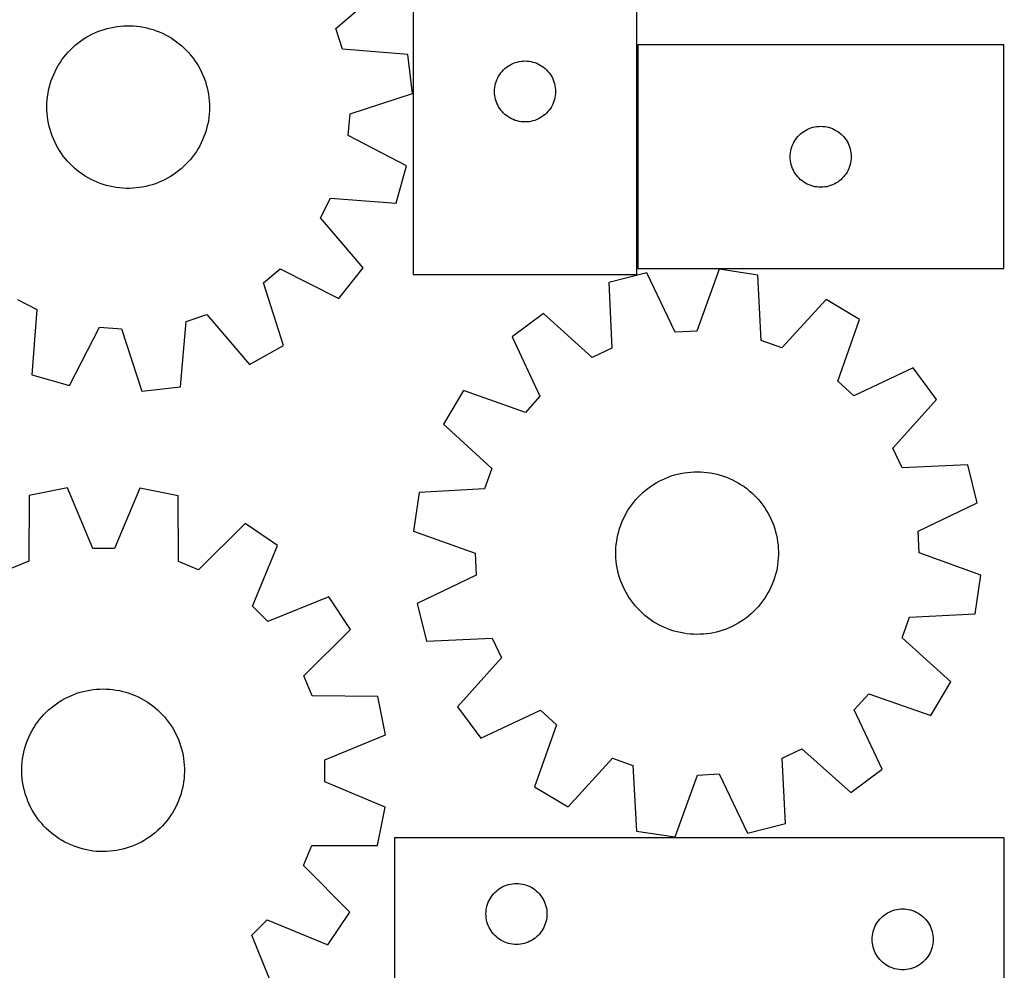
# Model space of a CAD drawing. Header units: millimetres. Extents: x 7 to 1243, y 7 to 1501.
# Tile 9 of 25: x 953 to 1243, y 362 to 642. Entities that reach past the tile are written whole.
import ezdxf

# ---------------------------------------------------------------- set-up
doc = ezdxf.new("R2010")
doc.units = ezdxf.units.MM
doc.layers.add('CUT', color=7, linetype='CONTINUOUS', true_color=0x000000)

msp = doc.modelspace()

# ---------------------------------------------------------------- linework, layer by layer
at = {"layer": 'CUT'}
for p, q in [((1068.991752, 675.210022), (1068.991752, 567.210022)), ((1134.991752, 567.210022), (1134.991752, 675.210022)), ((1046.129488, 639.80891), (1060.837191, 652.423421)), ((976.815857, 639.227178), (977.74495, 639.53618)), ((977.74495, 639.53618), (978.685873, 639.807028)), ((978.685873, 639.807028), (979.637061, 640.039271)), ((979.637061, 640.039271), (980.59693, 640.232524)), ((980.59693, 640.232524), (981.563883, 640.386464)), ((981.563883, 640.386464), (982.53631, 640.500836)), ((982.53631, 640.500836), (983.512592, 640.575448)), ((983.512592, 640.575448), (984.491106, 640.610177)), ((984.491106, 640.610177), (985.470222, 640.604965)), ((985.470222, 640.604965), (986.448311, 640.559821)), ((986.448311, 640.559821), (987.423744, 640.474819)), ((987.423744, 640.474819), (988.394898, 640.350102)), ((988.394898, 640.350102), (989.360157, 640.185876)), ((989.360157, 640.185876), (990.317914, 639.982416)), ((990.317914, 639.982416), (991.266576, 639.740059)), ((991.266576, 639.740059), (992.204562, 639.459209)), ((992.204562, 639.459209), (993.130313, 639.140334)), ((1048.108031, 633.691062), (1046.129488, 639.80891)), ((970.770238, 636.046835), (971.574641, 636.605075)), ((971.574641, 636.605075), (972.401143, 637.13004)), ((972.401143, 637.13004), (973.24837, 637.620857)), ((973.24837, 637.620857), (974.114912, 638.076708)), ((974.114912, 638.076708), (974.999327, 638.496835)), ((974.999327, 638.496835), (975.900141, 638.880538)), ((975.900141, 638.880538), (976.815857, 639.227178)), ((993.130313, 639.140334), (994.042286, 638.783964)), ((994.042286, 638.783964), (994.938965, 638.390693)), ((994.938965, 638.390693), (995.818856, 637.961174)), ((995.818856, 637.961174), (996.680496, 637.496124)), ((996.680496, 637.496124), (997.52245, 636.996315)), ((997.52245, 636.996315), (998.343317, 636.462581)), ((967.799813, 633.500503), (968.502826, 634.182022)), ((968.502826, 634.182022), (969.233052, 634.834299)), ((969.233052, 634.834299), (969.989276, 635.456248)), ((969.989276, 635.456248), (970.770238, 636.046835)), ((998.343317, 636.462581), (999.141731, 635.895808)), ((999.141731, 635.895808), (999.916362, 635.296941)), ((999.916362, 635.296941), (1000.665922, 634.666977)), ((1000.665922, 634.666977), (1001.389162, 634.006963)), ((1001.389162, 634.006963), (1002.08488, 633.317998)), ((1067.417086, 632.077743), (1048.108031, 633.691062)), ((1243.269303, 634.939517), (1135.269303, 634.939517)), ((1135.269303, 634.939517), (1135.269303, 568.939517)), ((1243.269303, 568.939517), (1243.269303, 634.939517)), ((965.282575, 630.505383), (965.865516, 631.292069)), ((965.865516, 631.292069), (966.48006, 632.054323)), ((966.48006, 632.054323), (967.125183, 632.790877)), ((967.125183, 632.790877), (967.799813, 633.500503)), ((1002.08488, 633.317998), (1002.751916, 632.60123)), ((1002.751916, 632.60123), (1003.389162, 631.85785)), ((1003.389162, 631.85785), (1003.995556, 631.089097)), ((1003.995556, 631.089097), (1004.570089, 630.296249)), ((1068.757325, 620.619592), (1067.417086, 632.077743)), ((963.28542, 627.14107), (963.732798, 628.012017)), ((963.732798, 628.012017), (964.215328, 628.863991)), ((964.215328, 628.863991), (964.732207, 629.695575)), ((964.732207, 629.695575), (965.282575, 630.505383)), ((1004.570089, 630.296249), (1005.111804, 629.480627)), ((1005.111804, 629.480627), (1005.619801, 628.643588)), ((1005.619801, 628.643588), (1006.093233, 627.786525)), ((1006.093233, 627.786525), (1006.531313, 626.910865)), ((1095.627791, 627.573983), (1096.05764, 627.976581)), ((1096.05764, 627.976581), (1096.512899, 628.350202)), ((1096.512899, 628.350202), (1096.99162, 628.693249)), ((1096.99162, 628.693249), (1097.491752, 629.004251)), ((1097.491752, 629.004251), (1098.011154, 629.281877)), ((1098.011154, 629.281877), (1098.547601, 629.524938)), ((1098.547601, 629.524938), (1099.098797, 629.732393)), ((1099.098797, 629.732393), (1099.662381, 629.903355)), ((1099.662381, 629.903355), (1100.235939, 630.03709)), ((1100.235939, 630.03709), (1100.817017, 630.133026)), ((1100.817017, 630.133026), (1101.403124, 630.190753)), ((1101.403124, 630.190753), (1101.991752, 630.210022)), ((1101.991752, 630.210022), (1102.580381, 630.190753)), ((1102.580381, 630.190753), (1103.166488, 630.133026)), ((1103.166488, 630.133026), (1103.747565, 630.03709)), ((1103.747565, 630.03709), (1104.321124, 629.903355)), ((1104.321124, 629.903355), (1104.884708, 629.732393)), ((1104.884708, 629.732393), (1105.435903, 629.524938)), ((1105.435903, 629.524938), (1105.972351, 629.281877)), ((1105.972351, 629.281877), (1106.491752, 629.004251)), ((1106.491752, 629.004251), (1106.991884, 628.693249)), ((1106.991884, 628.693249), (1107.470605, 628.350202)), ((1107.470605, 628.350202), (1107.925865, 627.976581)), ((1107.925865, 627.976581), (1108.355713, 627.573983)), ((962.161349, 624.429032), (962.499041, 625.348086)), ((962.499041, 625.348086), (962.87394, 626.2526)), ((962.87394, 626.2526), (963.28542, 627.14107)), ((1006.531313, 626.910865), (1006.933312, 626.018064)), ((1006.933312, 626.018064), (1007.29856, 625.10961)), ((1007.29856, 625.10961), (1007.626449, 624.187014)), ((1093.676837, 624.654173), (1093.919898, 625.19062)), ((1093.919898, 625.19062), (1094.197524, 625.710022)), ((1094.197524, 625.710022), (1094.508526, 626.210154)), ((1094.508526, 626.210154), (1094.851572, 626.688875)), ((1094.851572, 626.688875), (1095.225194, 627.144135)), ((1095.225194, 627.144135), (1095.627791, 627.573983)), ((1108.355713, 627.573983), (1108.758311, 627.144135)), ((1108.758311, 627.144135), (1109.131932, 626.688875)), ((1109.131932, 626.688875), (1109.474979, 626.210154)), ((1109.474979, 626.210154), (1109.785981, 625.710022)), ((1109.785981, 625.710022), (1110.063607, 625.19062)), ((1110.063607, 625.19062), (1110.306668, 624.654173)), ((961.376811, 621.600042), (961.599766, 622.55345)), ((961.599766, 622.55345), (961.861424, 623.49697)), ((961.861424, 623.49697), (962.161349, 624.429032)), ((1007.626449, 624.187014), (1007.916434, 623.251811)), ((1007.916434, 623.251811), (1008.168032, 622.305559)), ((1008.168032, 622.305559), (1008.380825, 621.349832)), ((1093.011022, 621.79865), (1093.068749, 622.384758)), ((1093.068749, 622.384758), (1093.164685, 622.965835)), ((1093.164685, 622.965835), (1093.29842, 623.539394)), ((1093.29842, 623.539394), (1093.469381, 624.102977)), ((1093.469381, 624.102977), (1093.676837, 624.654173)), ((1110.306668, 624.654173), (1110.514124, 624.102977)), ((1110.514124, 624.102977), (1110.685085, 623.539394)), ((1110.685085, 623.539394), (1110.81882, 622.965835)), ((1110.81882, 622.965835), (1110.914756, 622.384758)), ((1110.914756, 622.384758), (1110.972483, 621.79865)), ((960.943547, 618.696429), (961.048428, 619.669926)), ((961.048428, 619.669926), (961.19293, 620.638334)), ((961.19293, 620.638334), (961.376811, 621.600042)), ((1008.380825, 621.349832), (1008.554457, 620.38622)), ((1008.554457, 620.38622), (1008.688641, 619.416329)), ((1008.688641, 619.416329), (1008.783153, 618.441771)), ((1050.341815, 614.593698), (1068.757325, 620.619592)), ((1092.991752, 621.210022), (1093.011022, 621.79865)), ((1093.011022, 620.621394), (1092.991752, 621.210022)), ((1093.068749, 620.035287), (1093.011022, 620.621394)), ((1093.164685, 619.454209), (1093.068749, 620.035287)), ((1093.29842, 618.880651), (1093.164685, 619.454209)), ((1110.81882, 619.454209), (1110.685085, 618.880651)), ((1110.914756, 620.035287), (1110.81882, 619.454209)), ((1110.972483, 620.621394), (1110.914756, 620.035287)), ((1110.972483, 621.79865), (1110.991752, 621.210022)), ((1110.991752, 621.210022), (1110.972483, 620.621394)), ((960.853276, 616.740659), (960.87846, 617.719465)), ((960.868038, 615.761641), (960.853276, 616.740659)), ((960.87846, 617.719465), (960.943547, 618.696429)), ((1008.783153, 618.441771), (1008.837835, 617.464169)), ((1008.852596, 616.485151), (1008.827413, 615.506345)), ((1008.837835, 617.464169), (1008.852596, 616.485151)), ((1093.469381, 618.317067), (1093.29842, 618.880651)), ((1093.676837, 617.765871), (1093.469381, 618.317067)), ((1093.919898, 617.229424), (1093.676837, 617.765871)), ((1094.197524, 616.710022), (1093.919898, 617.229424)), ((1094.508526, 616.20989), (1094.197524, 616.710022)), ((1094.851572, 615.731169), (1094.508526, 616.20989)), ((1109.474979, 616.20989), (1109.131932, 615.731169)), ((1109.785981, 616.710022), (1109.474979, 616.20989)), ((1110.063607, 617.229424), (1109.785981, 616.710022)), ((1110.306668, 617.765871), (1110.063607, 617.229424)), ((1110.514124, 618.317067), (1110.306668, 617.765871)), ((1110.685085, 618.880651), (1110.514124, 618.317067)), ((960.92272, 614.784039), (960.868038, 615.761641)), ((961.017232, 613.809481), (960.92272, 614.784039)), ((961.151416, 612.83959), (961.017232, 613.809481)), ((1008.657445, 613.555885), (1008.512943, 612.587476)), ((1008.762326, 614.529381), (1008.657445, 613.555885)), ((1008.827413, 615.506345), (1008.762326, 614.529381)), ((1049.828551, 608.184389), (1050.341815, 614.593698)), ((1095.225194, 615.27591), (1094.851572, 615.731169)), ((1095.627791, 614.846061), (1095.225194, 615.27591)), ((1096.05764, 614.443464), (1095.627791, 614.846061)), ((1096.512899, 614.069842), (1096.05764, 614.443464)), ((1096.99162, 613.726796), (1096.512899, 614.069842)), ((1097.491752, 613.415794), (1096.99162, 613.726796)), ((1098.011154, 613.138168), (1097.491752, 613.415794)), ((1106.491752, 613.415794), (1105.972351, 613.138168)), ((1106.991884, 613.726796), (1106.491752, 613.415794)), ((1107.470605, 614.069842), (1106.991884, 613.726796)), ((1107.925865, 614.443464), (1107.470605, 614.069842)), ((1108.355713, 614.846061), (1107.925865, 614.443464)), ((1108.758311, 615.27591), (1108.355713, 614.846061)), ((1109.131932, 615.731169), (1108.758311, 615.27591)), ((961.325048, 611.875978), (961.151416, 612.83959)), ((961.537841, 610.920251), (961.325048, 611.875978)), ((961.789439, 609.973999), (961.537841, 610.920251)), ((1008.106107, 610.67236), (1007.844449, 609.72884)), ((1008.329062, 611.625768), (1008.106107, 610.67236)), ((1008.512943, 612.587476), (1008.329062, 611.625768)), ((1098.547601, 612.895106), (1098.011154, 613.138168)), ((1099.098797, 612.687651), (1098.547601, 612.895106)), ((1099.662381, 612.51669), (1099.098797, 612.687651)), ((1100.235939, 612.382955), (1099.662381, 612.51669)), ((1100.817017, 612.287019), (1100.235939, 612.382955)), ((1101.403124, 612.229292), (1100.817017, 612.287019)), ((1101.991752, 612.210022), (1101.403124, 612.229292)), ((1102.580381, 612.229292), (1101.991752, 612.210022)), ((1103.166488, 612.287019), (1102.580381, 612.229292)), ((1103.747565, 612.382955), (1103.166488, 612.287019)), ((1104.321124, 612.51669), (1103.747565, 612.382955)), ((1104.884708, 612.687651), (1104.321124, 612.51669)), ((1105.435903, 612.895106), (1104.884708, 612.687651)), ((1105.972351, 613.138168), (1105.435903, 612.895106)), ((1185.825153, 610.254432), (1186.376348, 610.461888)), ((1186.376348, 610.461888), (1186.939932, 610.632849)), ((1186.939932, 610.632849), (1187.51349, 610.766584)), ((1187.51349, 610.766584), (1188.094568, 610.86252)), ((1188.094568, 610.86252), (1188.680675, 610.920247)), ((1188.680675, 610.920247), (1189.269303, 610.939517)), ((1189.269303, 610.939517), (1189.857932, 610.920247)), ((1189.857932, 610.920247), (1190.444039, 610.86252)), ((1190.444039, 610.86252), (1191.025116, 610.766584)), ((1191.025116, 610.766584), (1191.598675, 610.632849)), ((1191.598675, 610.632849), (1192.162259, 610.461888)), ((1192.162259, 610.461888), (1192.713454, 610.254432)), ((962.079424, 609.038796), (961.789439, 609.973999)), ((962.407313, 608.1162), (962.079424, 609.038796)), ((962.772561, 607.207746), (962.407313, 608.1162)), ((1007.206831, 607.877725), (1006.831933, 606.97321)), ((1007.544524, 608.796778), (1007.206831, 607.877725)), ((1007.844449, 609.72884), (1007.544524, 608.796778)), ((1067.050402, 599.30462), (1049.828551, 608.184389)), ((1181.786077, 606.939649), (1182.129123, 607.41837)), ((1182.129123, 607.41837), (1182.502745, 607.873629)), ((1182.502745, 607.873629), (1182.905342, 608.303478)), ((1182.905342, 608.303478), (1183.335191, 608.706075)), ((1183.335191, 608.706075), (1183.790451, 609.079697)), ((1183.790451, 609.079697), (1184.269171, 609.422743)), ((1184.269171, 609.422743), (1184.769303, 609.733745)), ((1184.769303, 609.733745), (1185.288705, 610.011371)), ((1185.288705, 610.011371), (1185.825153, 610.254432)), ((1192.713454, 610.254432), (1193.249902, 610.011371)), ((1193.249902, 610.011371), (1193.769303, 609.733745)), ((1193.769303, 609.733745), (1194.269435, 609.422743)), ((1194.269435, 609.422743), (1194.748156, 609.079697)), ((1194.748156, 609.079697), (1195.203416, 608.706075)), ((1195.203416, 608.706075), (1195.633264, 608.303478)), ((1195.633264, 608.303478), (1196.035862, 607.873629)), ((1196.035862, 607.873629), (1196.409483, 607.41837)), ((1196.409483, 607.41837), (1196.75253, 606.939649)), ((963.17456, 606.314946), (962.772561, 607.207746)), ((963.612639, 605.439285), (963.17456, 606.314946)), ((964.086072, 604.582222), (963.612639, 605.439285)), ((964.594069, 603.745183), (964.086072, 604.582222)), ((1005.973075, 605.213793), (1005.490545, 604.361819)), ((1006.420452, 606.08474), (1005.973075, 605.213793)), ((1006.831933, 606.97321), (1006.420452, 606.08474)), ((1180.575971, 604.268888), (1180.746932, 604.832472)), ((1180.746932, 604.832472), (1180.954388, 605.383668)), ((1180.954388, 605.383668), (1181.197449, 605.920115)), ((1181.197449, 605.920115), (1181.475075, 606.439517)), ((1181.475075, 606.439517), (1181.786077, 606.939649)), ((1196.75253, 606.939649), (1197.063532, 606.439517)), ((1197.063532, 606.439517), (1197.341158, 605.920115)), ((1197.341158, 605.920115), (1197.584219, 605.383668)), ((1197.584219, 605.383668), (1197.791675, 604.832472)), ((1197.791675, 604.832472), (1197.962636, 604.268888)), ((965.135784, 602.929561), (964.594069, 603.745183)), ((965.710317, 602.136714), (965.135784, 602.929561)), ((966.316711, 601.36796), (965.710317, 602.136714)), ((1003.840357, 601.933741), (1003.225813, 601.171487)), ((1004.423298, 602.720427), (1003.840357, 601.933741)), ((1004.973666, 603.530236), (1004.423298, 602.720427)), ((1005.490545, 604.361819), (1004.973666, 603.530236)), ((1180.269303, 601.939517), (1180.288573, 602.528145)), ((1180.288573, 601.350889), (1180.269303, 601.939517)), ((1180.288573, 602.528145), (1180.3463, 603.114252)), ((1180.3463, 603.114252), (1180.442236, 603.69533)), ((1180.442236, 603.69533), (1180.575971, 604.268888)), ((1197.962636, 604.268888), (1198.096371, 603.69533)), ((1198.096371, 603.69533), (1198.192307, 603.114252)), ((1198.192307, 603.114252), (1198.250034, 602.528145)), ((1198.250034, 602.528145), (1198.269303, 601.939517)), ((1198.269303, 601.939517), (1198.250034, 601.350889)), ((966.953957, 600.624581), (966.316711, 601.36796)), ((967.620993, 599.907812), (966.953957, 600.624581)), ((968.316711, 599.218847), (967.620993, 599.907812)), ((969.039951, 598.558834), (968.316711, 599.218847)), ((1001.203047, 599.043788), (1000.472821, 598.391511)), ((1001.90606, 599.725307), (1001.203047, 599.043788)), ((1002.58069, 600.434934), (1001.90606, 599.725307)), ((1003.225813, 601.171487), (1002.58069, 600.434934)), ((1063.903777, 588.205782), (1067.050402, 599.30462)), ((1180.3463, 600.764781), (1180.288573, 601.350889)), ((1180.442236, 600.183704), (1180.3463, 600.764781)), ((1180.575971, 599.610145), (1180.442236, 600.183704)), ((1180.746932, 599.046562), (1180.575971, 599.610145)), ((1180.954388, 598.495366), (1180.746932, 599.046562)), ((1197.791675, 599.046562), (1197.584219, 598.495366)), ((1197.962636, 599.610145), (1197.791675, 599.046562)), ((1198.096371, 600.183704), (1197.962636, 599.610145)), ((1198.192307, 600.764781), (1198.096371, 600.183704)), ((1198.250034, 601.350889), (1198.192307, 600.764781)), ((969.789511, 597.928869), (969.039951, 598.558834)), ((970.564142, 597.330002), (969.789511, 597.928869)), ((971.362556, 596.763229), (970.564142, 597.330002)), ((972.183423, 596.229495), (971.362556, 596.763229)), ((973.025377, 595.729686), (972.183423, 596.229495)), ((997.30473, 596.09577), (996.457503, 595.604953)), ((998.131232, 596.620735), (997.30473, 596.09577)), ((998.935635, 597.178976), (998.131232, 596.620735)), ((999.716597, 597.769562), (998.935635, 597.178976)), ((1000.472821, 598.391511), (999.716597, 597.769562)), ((1181.197449, 597.958918), (1180.954388, 598.495366)), ((1181.475075, 597.439517), (1181.197449, 597.958918)), ((1181.786077, 596.939385), (1181.475075, 597.439517)), ((1182.129123, 596.460664), (1181.786077, 596.939385)), ((1182.502745, 596.005404), (1182.129123, 596.460664)), ((1182.905342, 595.575556), (1182.502745, 596.005404)), ((1196.035862, 596.005404), (1195.633264, 595.575556)), ((1196.409483, 596.460664), (1196.035862, 596.005404)), ((1196.75253, 596.939385), (1196.409483, 596.460664)), ((1197.063532, 597.439517), (1196.75253, 596.939385)), ((1197.341158, 597.958918), (1197.063532, 597.439517)), ((1197.584219, 598.495366), (1197.341158, 597.958918)), ((973.887016, 595.264636), (973.025377, 595.729686)), ((974.766908, 594.835118), (973.887016, 595.264636)), ((975.663587, 594.441846), (974.766908, 594.835118)), ((976.57556, 594.085476), (975.663587, 594.441846)), ((977.501311, 593.766601), (976.57556, 594.085476)), ((978.439297, 593.485752), (977.501311, 593.766601)), ((979.387959, 593.243395), (978.439297, 593.485752)), ((980.345716, 593.039934), (979.387959, 593.243395)), ((981.310975, 592.875708), (980.345716, 593.039934)), ((989.108943, 592.993286), (988.14199, 592.839346)), ((990.068812, 593.186539), (989.108943, 592.993286)), ((991.02, 593.418782), (990.068812, 593.186539)), ((991.960923, 593.68963), (991.02, 593.418782)), ((992.890016, 593.998632), (991.960923, 593.68963)), ((993.805731, 594.345273), (992.890016, 593.998632)), ((994.706546, 594.728975), (993.805731, 594.345273)), ((995.590961, 595.149102), (994.706546, 594.728975)), ((996.457503, 595.604953), (995.590961, 595.149102)), ((1183.335191, 595.172958), (1182.905342, 595.575556)), ((1183.790451, 594.799337), (1183.335191, 595.172958)), ((1184.269171, 594.45629), (1183.790451, 594.799337)), ((1184.769303, 594.145288), (1184.269171, 594.45629)), ((1185.288705, 593.867662), (1184.769303, 594.145288)), ((1185.825153, 593.624601), (1185.288705, 593.867662)), ((1186.376348, 593.417146), (1185.825153, 593.624601)), ((1186.939932, 593.246184), (1186.376348, 593.417146)), ((1187.51349, 593.112449), (1186.939932, 593.246184)), ((1188.094568, 593.016513), (1187.51349, 593.112449)), ((1188.680675, 592.958786), (1188.094568, 593.016513)), ((1189.269303, 592.939517), (1188.680675, 592.958786)), ((1189.857932, 592.958786), (1189.269303, 592.939517)), ((1190.444039, 593.016513), (1189.857932, 592.958786)), ((1191.025116, 593.112449), (1190.444039, 593.016513)), ((1191.598675, 593.246184), (1191.025116, 593.112449)), ((1192.162259, 593.417146), (1191.598675, 593.246184)), ((1192.713454, 593.624601), (1192.162259, 593.417146)), ((1193.249902, 593.867662), (1192.713454, 593.624601)), ((1193.769303, 594.145288), (1193.249902, 593.867662)), ((1194.269435, 594.45629), (1193.769303, 594.145288)), ((1194.748156, 594.799337), (1194.269435, 594.45629)), ((1195.203416, 595.172958), (1194.748156, 594.799337)), ((1195.633264, 595.575556), (1195.203416, 595.172958)), ((982.282129, 592.750991), (981.310975, 592.875708)), ((983.257562, 592.665989), (982.282129, 592.750991)), ((984.235651, 592.620845), (983.257562, 592.665989)), ((985.214767, 592.615633), (984.235651, 592.620845)), ((986.19328, 592.650362), (985.214767, 592.615633)), ((987.169563, 592.724974), (986.19328, 592.650362)), ((988.14199, 592.839346), (987.169563, 592.724974)), ((1041.657123, 583.96088), (1044.584054, 589.685892)), ((1044.584054, 589.685892), (1063.903777, 588.205782)), ((1054.169898, 569.166527), (1041.657123, 583.96088)), ((1024.837773, 564.708346), (1029.732772, 568.87748)), ((1029.732772, 568.87748), (1047.015454, 560.116698)), ((1047.015454, 560.116698), (1054.169898, 569.166527)), ((1068.991752, 567.210022), (1134.991752, 567.210022)), ((1137.929011, 567.648188), (1126.741566, 564.832777)), ((1135.269303, 568.939517), (1243.269303, 568.939517)), ((1146.293076, 550.170064), (1137.929011, 567.648188)), ((1159.285294, 568.720941), (1152.714808, 550.492635)), ((1170.698556, 567.040792), (1159.285294, 568.720941)), ((1171.737356, 547.692322), (1170.698556, 567.040792)), ((1030.736516, 546.251714), (1024.837773, 564.708346)), ((1126.741566, 564.832777), (1127.646899, 545.477602)), ((952.200911, 559.808718), (957.925924, 556.881788)), ((1190.839714, 559.859191), (1177.793706, 545.532849)), ((1200.741228, 553.939269), (1190.839714, 559.859191)), ((957.925924, 556.881788), (956.445813, 537.562065)), ((1001.931094, 553.357811), (1008.048941, 555.336354)), ((1008.048941, 555.336354), (1020.663452, 540.62865)), ((1107.421458, 555.668987), (1098.163018, 548.786636)), ((1121.837436, 542.722094), (1107.421458, 555.668987)), ((1000.317774, 534.048756), (1001.931094, 553.357811)), ((1194.296615, 535.666082), (1200.741228, 553.939269)), ((967.544651, 534.41544), (976.42442, 551.63729)), ((976.42442, 551.63729), (982.833729, 551.124027)), ((982.833729, 551.124027), (988.859623, 532.708516)), ((1152.714808, 550.492635), (1146.293076, 550.170064)), ((1098.163018, 548.786636), (1106.406341, 531.251242)), ((1177.793706, 545.532849), (1171.737356, 547.692322)), ((1020.663452, 540.62865), (1030.736516, 546.251714)), ((1127.646899, 545.477602), (1121.837436, 542.722094)), ((1216.600952, 539.596648), (1199.065558, 531.353325)), ((1223.483302, 530.338208), (1216.600952, 539.596648)), ((956.445813, 537.562065), (967.544651, 534.41544)), ((1199.065558, 531.353325), (1194.296615, 535.666082)), ((988.859623, 532.708516), (1000.317774, 534.048756)), ((1083.820397, 532.926913), (1077.900475, 523.025398)), ((1102.093584, 526.4823), (1083.820397, 532.926913)), ((1106.406341, 531.251242), (1102.093584, 526.4823)), ((1210.53641, 515.92223), (1223.483302, 530.338208)), ((1077.900475, 523.025398), (1092.226817, 509.97939)), ((1213.291918, 510.112767), (1210.53641, 515.92223)), ((1092.226817, 509.97939), (1090.067344, 503.923041)), ((1147.988912, 508.488169), (1148.952069, 508.664306)), ((1148.952069, 508.664306), (1149.921608, 508.801011)), ((1149.921608, 508.801011), (1150.895917, 508.898056)), ((1150.895917, 508.898056), (1151.873373, 508.955279)), ((1151.873373, 508.955279), (1152.85235, 508.972586)), ((1152.85235, 508.972586), (1153.831218, 508.949948)), ((1153.831218, 508.949948), (1154.808348, 508.887401)), ((1154.808348, 508.887401), (1155.782114, 508.785051)), ((1155.782114, 508.785051), (1156.750894, 508.643067)), ((1156.750894, 508.643067), (1157.713077, 508.461687)), ((1232.647093, 511.0181), (1213.291918, 510.112767)), ((1235.462504, 499.830655), (1232.647093, 511.0181)), ((1139.866643, 505.198021), (1140.702358, 505.708192)), ((1140.702358, 505.708192), (1141.558188, 506.183851)), ((1141.558188, 506.183851), (1142.432706, 506.624206)), ((1142.432706, 506.624206), (1143.324458, 507.028524)), ((1143.324458, 507.028524), (1144.23196, 507.396133)), ((1144.23196, 507.396133), (1145.153701, 507.726419)), ((1145.153701, 507.726419), (1146.088146, 508.018835)), ((1146.088146, 508.018835), (1147.033741, 508.272892)), ((1147.033741, 508.272892), (1147.988912, 508.488169)), ((1157.713077, 508.461687), (1158.667061, 508.241211)), ((1158.667061, 508.241211), (1159.611259, 507.982007)), ((1159.611259, 507.982007), (1160.544098, 507.684507)), ((1160.544098, 507.684507), (1161.464026, 507.349205)), ((1161.464026, 507.349205), (1162.369512, 506.976659)), ((1162.369512, 506.976659), (1163.259048, 506.56749)), ((1163.259048, 506.56749), (1164.131155, 506.122378)), ((1164.131155, 506.122378), (1164.984381, 505.642065)), ((966.949262, 504.2038), (955.629659, 501.978477)), ((974.385985, 486.311411), (966.949262, 504.2038)), ((988.332417, 504.156013), (980.815797, 486.297042)), ((999.641961, 501.880118), (988.332417, 504.156013)), ((1070.718874, 502.884241), (1069.038725, 491.470978)), ((1090.067344, 503.923041), (1070.718874, 502.884241)), ((1136.037154, 502.16113), (1136.752186, 502.830028)), ((1136.752186, 502.830028), (1137.493907, 503.469204)), ((1137.493907, 503.469204), (1138.261081, 504.077594)), ((1138.261081, 504.077594), (1139.052432, 504.654187)), ((1139.052432, 504.654187), (1139.866643, 505.198021)), ((1164.984381, 505.642065), (1165.817306, 505.127349)), ((1165.817306, 505.127349), (1166.628543, 504.579089)), ((1166.628543, 504.579089), (1167.416742, 503.998195)), ((1167.416742, 503.998195), (1168.180591, 503.385635)), ((1168.180591, 503.385635), (1168.918819, 502.742428)), ((955.629659, 501.978477), (955.51954, 482.602453)), ((999.665476, 482.503796), (999.641961, 501.880118)), ((1133.467004, 499.211289), (1134.063856, 499.987475)), ((1134.063856, 499.987475), (1134.691869, 500.73867)), ((1134.691869, 500.73867), (1135.350001, 501.463623)), ((1135.350001, 501.463623), (1136.037154, 502.16113)), ((1168.918819, 502.742428), (1169.630197, 502.069646)), ((1169.630197, 502.069646), (1170.313541, 501.368407)), ((1170.313541, 501.368407), (1170.967714, 500.639879)), ((1170.967714, 500.639879), (1171.591628, 499.885275)), ((1171.591628, 499.885275), (1172.184242, 499.10585)), ((1131.873093, 496.745902), (1132.370711, 497.589153)), ((1132.370711, 497.589153), (1132.90231, 498.411405)), ((1132.90231, 498.411405), (1133.467004, 499.211289)), ((1172.184242, 499.10585), (1172.744572, 498.302902)), ((1172.744572, 498.302902), (1173.271684, 497.477767)), ((1173.271684, 497.477767), (1173.764702, 496.631819)), ((1217.984379, 491.46659), (1235.462504, 499.830655)), ((1130.238119, 493.191456), (1130.592116, 494.104353)), ((1130.592116, 494.104353), (1130.983055, 495.002051)), ((1130.983055, 495.002051), (1131.410284, 495.883056)), ((1131.410284, 495.883056), (1131.873093, 496.745902)), ((1173.764702, 496.631819), (1174.222804, 495.766465)), ((1174.222804, 495.766465), (1174.645229, 494.883146)), ((1174.645229, 494.883146), (1175.031273, 493.983332)), ((1019.379133, 493.65299), (1005.600349, 480.029938)), ((1028.956842, 487.222363), (1019.379133, 493.65299)), ((1069.038725, 491.470978), (1087.267031, 484.900492)), ((1129.403351, 490.376878), (1129.643241, 491.326166)), ((1129.643241, 491.326166), (1129.921651, 492.26488)), ((1129.921651, 492.26488), (1130.238119, 493.191456)), ((1175.031273, 493.983332), (1175.380293, 493.06852)), ((1175.380293, 493.06852), (1175.691709, 492.140234)), ((1175.691709, 492.140234), (1175.965002, 491.200018)), ((1175.965002, 491.200018), (1176.199718, 490.249437)), ((1218.306951, 485.044858), (1217.984379, 491.46659)), ((1128.918474, 487.481437), (1129.040666, 488.452912)), ((1129.040666, 488.452912), (1129.202382, 489.418595)), ((1129.202382, 489.418595), (1129.403351, 490.376878)), ((1176.199718, 490.249437), (1176.395465, 489.290074)), ((1176.395465, 489.290074), (1176.551919, 488.323525)), ((1176.551919, 488.323525), (1176.668818, 487.351399)), ((980.815797, 486.297042), (974.385985, 486.311411)), ((1021.56357, 469.311976), (1028.956842, 487.222363)), ((1128.79074, 484.548457), (1128.793407, 485.527584)), ((1128.793407, 485.527584), (1128.836008, 486.505786)), ((1128.836008, 486.505786), (1128.918474, 487.481437)), ((1176.668818, 487.351399), (1176.745968, 486.375313)), ((1176.745968, 486.375313), (1176.783241, 485.396893)), ((1176.783241, 485.396893), (1176.780575, 484.417767)), ((955.51954, 482.602453), (949.57367, 480.155146)), ((1005.600349, 480.029938), (999.665476, 482.503796)), ((1087.267031, 484.900492), (1087.589602, 478.47876)), ((1128.828013, 483.570037), (1128.79074, 484.548457)), ((1128.905164, 482.593952), (1128.828013, 483.570037)), ((1129.022063, 481.621825), (1128.905164, 482.593952)), ((1176.655508, 482.463913), (1176.533316, 481.492438)), ((1176.737974, 483.439564), (1176.655508, 482.463913)), ((1176.780575, 484.417767), (1176.737974, 483.439564)), ((1236.535257, 478.474372), (1218.306951, 485.044858)), ((1129.178516, 480.655276), (1129.022063, 481.621825)), ((1129.374264, 479.695913), (1129.178516, 480.655276)), ((1129.60898, 478.745332), (1129.374264, 479.695913)), ((1176.17063, 479.568472), (1175.930741, 478.619184)), ((1176.3716, 480.526755), (1176.17063, 479.568472)), ((1176.533316, 481.492438), (1176.3716, 480.526755)), ((1087.589602, 478.47876), (1070.111478, 470.114695)), ((1129.882273, 477.805116), (1129.60898, 478.745332)), ((1130.193689, 476.87683), (1129.882273, 477.805116)), ((1130.542709, 475.962019), (1130.193689, 476.87683)), ((1175.335863, 476.753894), (1174.981865, 475.840997)), ((1175.65233, 477.680471), (1175.335863, 476.753894)), ((1175.930741, 478.619184), (1175.65233, 477.680471)), ((1234.855108, 467.06111), (1236.535257, 478.474372)), ((1130.928753, 475.062204), (1130.542709, 475.962019)), ((1131.351177, 474.178885), (1130.928753, 475.062204)), ((1131.80928, 473.313531), (1131.351177, 474.178885)), ((1174.163697, 474.062294), (1173.700889, 473.199448)), ((1174.590927, 474.943299), (1174.163697, 474.062294)), ((1174.981865, 475.840997), (1174.590927, 474.943299)), ((1044.043225, 472.068398), (1026.099973, 464.755252)), ((1050.43098, 462.462043), (1044.043225, 472.068398)), ((1132.302297, 472.467583), (1131.80928, 473.313531)), ((1132.82941, 471.642448), (1132.302297, 472.467583)), ((1133.38974, 470.8395), (1132.82941, 471.642448)), ((1133.982354, 470.060075), (1133.38974, 470.8395)), ((1172.671672, 471.533946), (1172.106977, 470.734061)), ((1173.203271, 472.356197), (1172.671672, 471.533946)), ((1173.700889, 473.199448), (1173.203271, 472.356197)), ((1026.099973, 464.755252), (1021.56357, 469.311976)), ((1070.111478, 470.114695), (1072.926889, 458.92725)), ((1134.606267, 469.305471), (1133.982354, 470.060075)), ((1135.26044, 468.576943), (1134.606267, 469.305471)), ((1135.943785, 467.875704), (1135.26044, 468.576943)), ((1170.223981, 468.481727), (1169.536827, 467.78422)), ((1170.882112, 469.206681), (1170.223981, 468.481727)), ((1171.510126, 469.957876), (1170.882112, 469.206681)), ((1172.106977, 470.734061), (1171.510126, 469.957876)), ((1136.655163, 467.202922), (1135.943785, 467.875704)), ((1137.393391, 466.559716), (1136.655163, 467.202922)), ((1138.15724, 465.947156), (1137.393391, 466.559716)), ((1138.945439, 465.366262), (1138.15724, 465.947156)), ((1139.756676, 464.818001), (1138.945439, 465.366262)), ((1166.52155, 465.291164), (1165.707339, 464.74733)), ((1167.312901, 465.867756), (1166.52155, 465.291164)), ((1168.080075, 466.476146), (1167.312901, 465.867756)), ((1168.821795, 467.115323), (1168.080075, 466.476146)), ((1169.536827, 467.78422), (1168.821795, 467.115323)), ((1213.347164, 459.96596), (1215.506637, 466.02231)), ((1215.506637, 466.02231), (1234.855108, 467.06111)), ((1036.746479, 448.744286), (1050.43098, 462.462043)), ((1140.5896, 464.303286), (1139.756676, 464.818001)), ((1141.442826, 463.822972), (1140.5896, 464.303286)), ((1142.314933, 463.377861), (1141.442826, 463.822972)), ((1143.20447, 462.968692), (1142.314933, 463.377861)), ((1144.109956, 462.596146), (1143.20447, 462.968692)), ((1145.029884, 462.260844), (1144.109956, 462.596146)), ((1145.962723, 461.963343), (1145.029884, 462.260844)), ((1160.420281, 462.218931), (1159.485836, 461.926515)), ((1161.342022, 462.549218), (1160.420281, 462.218931)), ((1162.249523, 462.916826), (1161.342022, 462.549218)), ((1163.141276, 463.321144), (1162.249523, 462.916826)), ((1164.015794, 463.761499), (1163.141276, 463.321144)), ((1164.871623, 464.237158), (1164.015794, 463.761499)), ((1165.707339, 464.74733), (1164.871623, 464.237158)), ((1072.926889, 458.92725), (1092.282064, 459.832583)), ((1092.282064, 459.832583), (1095.037572, 454.02312)), ((1146.90692, 461.704139), (1145.962723, 461.963343)), ((1147.860904, 461.483663), (1146.90692, 461.704139)), ((1148.823088, 461.302283), (1147.860904, 461.483663)), ((1149.791868, 461.160299), (1148.823088, 461.302283)), ((1150.765634, 461.057949), (1149.791868, 461.160299)), ((1151.742764, 460.995403), (1150.765634, 461.057949)), ((1152.721632, 460.972764), (1151.742764, 460.995403)), ((1153.700609, 460.990071), (1152.721632, 460.972764)), ((1154.678065, 461.047295), (1153.700609, 460.990071)), ((1155.652374, 461.144339), (1154.678065, 461.047295)), ((1156.621913, 461.281044), (1155.652374, 461.144339)), ((1157.58507, 461.457182), (1156.621913, 461.281044)), ((1158.540241, 461.672458), (1157.58507, 461.457182)), ((1159.485836, 461.926515), (1158.540241, 461.672458)), ((1227.673507, 446.919952), (1213.347164, 459.96596)), ((1095.037572, 454.02312), (1082.090679, 439.607143)), ((1039.193786, 442.798415), (1036.746479, 448.744286)), ((973.532658, 444.540685), (974.501688, 444.680953)), ((974.501688, 444.680953), (975.475634, 444.781579)), ((975.475634, 444.781579), (976.452873, 444.842395)), ((976.452873, 444.842395), (977.431779, 444.863301)), ((977.431779, 444.863301), (978.410724, 444.84426)), ((978.410724, 444.84426), (979.388077, 444.785306)), ((979.388077, 444.785306), (980.362213, 444.686536)), ((980.362213, 444.686536), (981.331509, 444.548115)), ((1221.753585, 437.018438), (1227.673507, 446.919952)), ((965.29387, 441.554265), (966.147945, 442.033067)), ((966.147945, 442.033067), (967.020839, 442.476634)), ((967.020839, 442.476634), (967.911099, 442.884227)), ((967.911099, 442.884227), (968.817243, 443.255169)), ((968.817243, 443.255169), (969.737763, 443.588842)), ((969.737763, 443.588842), (970.671127, 443.884691)), ((970.671127, 443.884691), (971.615782, 444.142222)), ((971.615782, 444.142222), (972.570155, 444.361009)), ((972.570155, 444.361009), (973.532658, 444.540685)), ((981.331509, 444.548115), (982.294352, 444.370273)), ((982.294352, 444.370273), (983.24914, 444.153305)), ((983.24914, 444.153305), (984.194284, 443.897574)), ((984.194284, 443.897574), (985.12821, 443.603505)), ((985.12821, 443.603505), (986.049364, 443.271586)), ((986.049364, 443.271586), (986.956214, 442.902372)), ((986.956214, 442.902372), (987.847249, 442.496475)), ((987.847249, 442.496475), (988.720986, 442.054572)), ((988.720986, 442.054572), (989.575972, 441.577399)), ((1058.569809, 442.688296), (1039.193786, 442.798415)), ((1060.795132, 431.368693), (1058.569809, 442.688296)), ((1199.16764, 438.694108), (1203.480398, 443.463051)), ((1203.480398, 443.463051), (1221.753585, 437.018438)), ((961.354305, 438.6616), (962.09367, 439.303498)), ((962.09367, 439.303498), (962.858603, 439.914705)), ((962.858603, 439.914705), (963.647829, 440.494202)), ((963.647829, 440.494202), (964.460035, 441.041026)), ((964.460035, 441.041026), (965.29387, 441.554265)), ((989.575972, 441.577399), (990.410783, 441.065749)), ((990.410783, 441.065749), (991.22403, 440.520474)), ((991.22403, 440.520474), (992.014358, 439.942481)), ((992.014358, 439.942481), (992.780454, 439.332733)), ((992.780454, 439.332733), (993.521042, 438.692245)), ((1082.090679, 439.607143), (1088.97303, 430.348702)), ((958.676441, 435.809184), (959.301689, 436.562682)), ((959.301689, 436.562682), (959.957151, 437.29005)), ((959.957151, 437.29005), (960.641736, 437.990078)), ((960.641736, 437.990078), (961.354305, 438.6616)), ((993.521042, 438.692245), (994.234888, 438.022082)), ((994.234888, 438.022082), (994.920806, 437.32336)), ((994.920806, 437.32336), (995.577652, 436.597242)), ((995.577652, 436.597242), (996.204335, 435.844936)), ((1088.97303, 430.348702), (1106.508424, 438.592026)), ((1106.508424, 438.592026), (1111.277366, 434.279269)), ((1207.410964, 421.158714), (1199.16764, 438.694108)), ((956.497609, 432.55958), (956.992124, 433.404654)), ((956.992124, 433.404654), (957.520697, 434.228855)), ((957.520697, 434.228855), (958.082447, 435.030809)), ((958.082447, 435.030809), (958.676441, 435.809184)), ((996.204335, 435.844936), (996.799811, 435.067695)), ((996.799811, 435.067695), (997.363089, 434.266812)), ((997.363089, 434.266812), (997.893231, 433.443621)), ((997.893231, 433.443621), (998.389355, 432.59949)), ((1111.277366, 434.279269), (1104.832753, 416.006081)), ((955.226352, 429.91334), (955.613988, 430.812469)), ((955.613988, 430.812469), (956.037976, 431.695039)), ((956.037976, 431.695039), (956.497609, 432.55958)), ((998.389355, 432.59949), (998.850635, 431.735826)), ((998.850635, 431.735826), (999.276304, 430.854066)), ((999.276304, 430.854066), (999.665652, 429.955677)), ((1042.902744, 423.93197), (1060.795132, 431.368693)), ((954.287695, 427.131684), (954.562653, 428.071414)), ((954.562653, 428.071414), (954.875712, 428.999148)), ((954.875712, 428.999148), (955.226352, 429.91334)), ((999.665652, 429.955677), (1000.018033, 429.042155)), ((1000.018033, 429.042155), (1000.332859, 428.115019)), ((1000.332859, 428.115019), (1000.609607, 427.175815)), ((1177.927083, 424.467748), (1183.736546, 427.223256)), ((1183.736546, 427.223256), (1198.152523, 414.276364)), ((953.695686, 424.256234), (953.853851, 425.222505)), ((953.853851, 425.222505), (954.051297, 426.18152)), ((954.051297, 426.18152), (954.287695, 427.131684)), ((1000.609607, 427.175815), (1000.847816, 426.226103)), ((1000.847816, 426.226103), (1001.047088, 425.267466)), ((1001.047088, 425.267466), (1001.207094, 424.301498)), ((1114.734268, 410.086159), (1127.780276, 424.412502)), ((1127.780276, 424.412502), (1133.836625, 422.253029)), ((1178.832416, 405.112574), (1177.927083, 424.467748)), ((953.459182, 421.330016), (953.498188, 422.308369)), ((953.498188, 422.308369), (953.577066, 423.284316)), ((953.577066, 423.284316), (953.695686, 424.256234)), ((1001.207094, 424.301498), (1001.327566, 423.329808)), ((1001.327566, 423.329808), (1001.408304, 422.354013)), ((1001.408304, 422.354013), (1001.449173, 421.375736)), ((1042.888374, 417.502158), (1042.902744, 423.93197)), ((1133.836625, 422.253029), (1134.875425, 402.904558)), ((953.460115, 420.350887), (953.459182, 421.330016)), ((953.500984, 419.37261), (953.460115, 420.350887)), ((953.581722, 418.396815), (953.500984, 419.37261)), ((1001.411101, 419.418254), (1001.332222, 418.442307)), ((1001.450106, 420.396607), (1001.411101, 419.418254)), ((1001.449173, 421.375736), (1001.450106, 420.396607)), ((1146.288688, 401.224409), (1152.859174, 419.452715)), ((1152.859174, 419.452715), (1159.280906, 419.775287)), ((1159.280906, 419.775287), (1167.644971, 402.297162)), ((1198.152523, 414.276364), (1207.410964, 421.158714)), ((953.702194, 417.425125), (953.581722, 418.396815)), ((953.8622, 416.459157), (953.702194, 417.425125)), ((954.061473, 415.50052), (953.8622, 416.459157)), ((1001.055437, 416.504118), (1000.857991, 415.545103)), ((1001.213602, 417.470389), (1001.055437, 416.504118)), ((1001.332222, 418.442307), (1001.213602, 417.470389)), ((1060.747345, 409.985538), (1042.888374, 417.502158)), ((1104.832753, 416.006081), (1114.734268, 410.086159)), ((954.299681, 414.550809), (954.061473, 415.50052)), ((954.576429, 413.611604), (954.299681, 414.550809)), ((954.891255, 412.684468), (954.576429, 413.611604)), ((1000.033576, 412.727476), (999.682937, 411.813283)), ((1000.346635, 413.655209), (1000.033576, 412.727476)), ((1000.621593, 414.594939), (1000.346635, 413.655209)), ((1000.857991, 415.545103), (1000.621593, 414.594939)), ((955.243636, 411.770946), (954.891255, 412.684468)), ((955.632985, 410.872557), (955.243636, 411.770946)), ((956.058653, 409.990797), (955.632985, 410.872557)), ((956.519934, 409.127133), (956.058653, 409.990797)), ((998.871313, 410.031584), (998.411679, 409.167043)), ((999.2953, 410.914154), (998.871313, 410.031584)), ((999.682937, 411.813283), (999.2953, 410.914154)), ((1058.471451, 398.675995), (1060.747345, 409.985538)), ((957.016058, 408.283002), (956.519934, 409.127133)), ((957.5462, 407.459811), (957.016058, 408.283002)), ((958.109477, 406.658928), (957.5462, 407.459811)), ((997.388592, 407.497769), (996.826841, 406.695814)), ((997.917164, 408.321969), (997.388592, 407.497769)), ((998.411679, 409.167043), (997.917164, 408.321969)), ((958.704953, 405.881687), (958.109477, 406.658928)), ((959.331636, 405.129381), (958.704953, 405.881687)), ((959.988483, 404.403263), (959.331636, 405.129381)), ((960.6744, 403.704541), (959.988483, 404.403263)), ((994.952137, 404.436573), (994.267552, 403.736545)), ((995.607599, 405.163941), (994.952137, 404.436573)), ((996.232847, 405.917439), (995.607599, 405.163941)), ((996.826841, 406.695814), (996.232847, 405.917439)), ((1167.644971, 402.297162), (1178.832416, 405.112574)), ((961.388247, 403.034378), (960.6744, 403.704541)), ((962.128834, 402.39389), (961.388247, 403.034378)), ((962.89493, 401.784142), (962.128834, 402.39389)), ((963.685259, 401.206149), (962.89493, 401.784142)), ((964.498505, 400.660874), (963.685259, 401.206149)), ((991.261459, 401.232421), (990.449253, 400.685598)), ((992.050685, 401.811918), (991.261459, 401.232421)), ((992.815618, 402.423125), (992.050685, 401.811918)), ((993.554984, 403.065023), (992.815618, 402.423125)), ((994.267552, 403.736545), (993.554984, 403.065023)), ((1134.875425, 402.904558), (1146.288688, 401.224409)), ((965.333316, 400.149224), (964.498505, 400.660874)), ((966.188302, 399.672051), (965.333316, 400.149224)), ((967.06204, 399.230148), (966.188302, 399.672051)), ((967.953074, 398.824251), (967.06204, 399.230148)), ((968.859924, 398.455037), (967.953074, 398.824251)), ((969.781078, 398.123118), (968.859924, 398.455037)), ((986.092046, 398.471454), (985.171525, 398.137781)), ((986.99819, 398.842396), (986.092046, 398.471454)), ((987.88845, 399.249989), (986.99819, 398.842396)), ((988.761343, 399.693556), (987.88845, 399.249989)), ((989.615418, 400.172358), (988.761343, 399.693556)), ((990.449253, 400.685598), (989.615418, 400.172358)), ((1036.621271, 392.717606), (1039.095129, 398.652479)), ((1039.095129, 398.652479), (1058.471451, 398.675995)), ((1243.456072, 400.958807), (1063.456072, 400.958807)), ((1063.456072, 400.958807), (1063.456072, 355.958807)), ((1243.456072, 250.958807), (1243.456072, 400.958807)), ((970.715004, 397.829049), (969.781078, 398.123118)), ((971.660148, 397.573318), (970.715004, 397.829049)), ((972.614936, 397.35635), (971.660148, 397.573318)), ((973.57778, 397.178508), (972.614936, 397.35635)), ((974.547076, 397.040087), (973.57778, 397.178508)), ((975.521211, 396.941317), (974.547076, 397.040087)), ((976.498564, 396.882363), (975.521211, 396.941317)), ((977.477509, 396.863322), (976.498564, 396.882363)), ((978.456415, 396.884228), (977.477509, 396.863322)), ((979.433655, 396.945044), (978.456415, 396.884228)), ((980.4076, 397.04567), (979.433655, 396.945044)), ((981.376631, 397.185938), (980.4076, 397.04567)), ((982.339133, 397.365615), (981.376631, 397.185938)), ((983.293506, 397.584401), (982.339133, 397.365615)), ((984.238161, 397.841932), (983.293506, 397.584401)), ((985.171525, 398.137781), (984.238161, 397.841932)), ((1050.244322, 378.938823), (1036.621271, 392.717606)), ((1095.475474, 386.530662), (1096.011921, 386.773723)), ((1096.011921, 386.773723), (1096.563117, 386.981178)), ((1096.563117, 386.981178), (1097.126701, 387.15214)), ((1097.126701, 387.15214), (1097.700259, 387.285875)), ((1097.700259, 387.285875), (1098.281336, 387.381811)), ((1098.281336, 387.381811), (1098.867444, 387.439538)), ((1098.867444, 387.439538), (1099.456072, 387.458807)), ((1099.456072, 387.458807), (1100.0447, 387.439538)), ((1100.0447, 387.439538), (1100.630808, 387.381811)), ((1100.630808, 387.381811), (1101.211885, 387.285875)), ((1101.211885, 387.285875), (1101.785443, 387.15214)), ((1101.785443, 387.15214), (1102.349027, 386.981178)), ((1102.349027, 386.981178), (1102.900223, 386.773723)), ((1102.900223, 386.773723), (1103.43667, 386.530662)), ((1091.972845, 383.458939), (1092.315892, 383.93766)), ((1092.315892, 383.93766), (1092.689514, 384.39292)), ((1092.689514, 384.39292), (1093.092111, 384.822768)), ((1093.092111, 384.822768), (1093.52196, 385.225366)), ((1093.52196, 385.225366), (1093.977219, 385.598987)), ((1093.977219, 385.598987), (1094.45594, 385.942034)), ((1094.45594, 385.942034), (1094.956072, 386.253036)), ((1094.956072, 386.253036), (1095.475474, 386.530662)), ((1103.43667, 386.530662), (1103.956072, 386.253036)), ((1103.956072, 386.253036), (1104.456204, 385.942034)), ((1104.456204, 385.942034), (1104.934925, 385.598987)), ((1104.934925, 385.598987), (1105.390184, 385.225366)), ((1105.390184, 385.225366), (1105.820033, 384.822768)), ((1105.820033, 384.822768), (1106.22263, 384.39292)), ((1106.22263, 384.39292), (1106.596252, 383.93766)), ((1106.596252, 383.93766), (1106.939298, 383.458939)), ((1090.629004, 380.21462), (1090.76274, 380.788179)), ((1090.76274, 380.788179), (1090.933701, 381.351762)), ((1090.933701, 381.351762), (1091.141156, 381.902958)), ((1091.141156, 381.902958), (1091.384217, 382.439405)), ((1091.384217, 382.439405), (1091.661843, 382.958807)), ((1091.661843, 382.958807), (1091.972845, 383.458939)), ((1106.939298, 383.458939), (1107.250301, 382.958807)), ((1107.250301, 382.958807), (1107.527927, 382.439405)), ((1107.527927, 382.439405), (1107.770988, 381.902958)), ((1107.770988, 381.902958), (1107.978443, 381.351762)), ((1107.978443, 381.351762), (1108.149404, 380.788179)), ((1108.149404, 380.788179), (1108.28314, 380.21462)), ((1043.813695, 369.361114), (1050.244322, 378.938823)), ((1090.456072, 378.458807), (1090.475342, 379.047435)), ((1090.475342, 377.870179), (1090.456072, 378.458807)), ((1090.475342, 379.047435), (1090.533068, 379.633543)), ((1090.533068, 377.284072), (1090.475342, 377.870179)), ((1090.533068, 379.633543), (1090.629004, 380.21462)), ((1108.28314, 380.21462), (1108.379076, 379.633543)), ((1108.379076, 379.633543), (1108.436802, 379.047435)), ((1108.436802, 377.870179), (1108.379076, 377.284072)), ((1108.436802, 379.047435), (1108.456072, 378.458807)), ((1108.456072, 378.458807), (1108.436802, 377.870179)), ((1207.52196, 377.725366), (1207.977219, 378.098987)), ((1207.977219, 378.098987), (1208.45594, 378.442034)), ((1208.45594, 378.442034), (1208.956072, 378.753036)), ((1208.956072, 378.753036), (1209.475474, 379.030662)), ((1209.475474, 379.030662), (1210.011921, 379.273723)), ((1210.011921, 379.273723), (1210.563117, 379.481178)), ((1210.563117, 379.481178), (1211.126701, 379.65214)), ((1211.126701, 379.65214), (1211.700259, 379.785875)), ((1211.700259, 379.785875), (1212.281336, 379.881811)), ((1212.281336, 379.881811), (1212.867444, 379.939538)), ((1212.867444, 379.939538), (1213.456072, 379.958807)), ((1213.456072, 379.958807), (1214.0447, 379.939538)), ((1214.0447, 379.939538), (1214.630808, 379.881811)), ((1214.630808, 379.881811), (1215.211885, 379.785875)), ((1215.211885, 379.785875), (1215.785443, 379.65214)), ((1215.785443, 379.65214), (1216.349027, 379.481178)), ((1216.349027, 379.481178), (1216.900223, 379.273723)), ((1216.900223, 379.273723), (1217.43667, 379.030662)), ((1217.43667, 379.030662), (1217.956072, 378.753036)), ((1217.956072, 378.753036), (1218.456204, 378.442034)), ((1218.456204, 378.442034), (1218.934925, 378.098987)), ((1218.934925, 378.098987), (1219.390184, 377.725366)), ((1021.346584, 372.217983), (1025.903309, 376.754386)), ((1025.903309, 376.754386), (1043.813695, 369.361114)), ((1090.629004, 376.702994), (1090.533068, 377.284072)), ((1090.76274, 376.129436), (1090.629004, 376.702994)), ((1090.933701, 375.565852), (1090.76274, 376.129436)), ((1091.141156, 375.014656), (1090.933701, 375.565852)), ((1091.384217, 374.478209), (1091.141156, 375.014656)), ((1107.770988, 375.014656), (1107.527927, 374.478209)), ((1107.978443, 375.565852), (1107.770988, 375.014656)), ((1108.149404, 376.129436), (1107.978443, 375.565852)), ((1108.28314, 376.702994), (1108.149404, 376.129436)), ((1108.379076, 377.284072), (1108.28314, 376.702994)), ((1205.141156, 374.402958), (1205.384217, 374.939405)), ((1205.384217, 374.939405), (1205.661843, 375.458807)), ((1205.661843, 375.458807), (1205.972845, 375.958939)), ((1205.972845, 375.958939), (1206.315892, 376.43766)), ((1206.315892, 376.43766), (1206.689514, 376.89292)), ((1206.689514, 376.89292), (1207.092111, 377.322768)), ((1207.092111, 377.322768), (1207.52196, 377.725366)), ((1219.390184, 377.725366), (1219.820033, 377.322768)), ((1219.820033, 377.322768), (1220.22263, 376.89292)), ((1220.22263, 376.89292), (1220.596252, 376.43766)), ((1220.596252, 376.43766), (1220.939298, 375.958939)), ((1220.939298, 375.958939), (1221.250301, 375.458807)), ((1221.250301, 375.458807), (1221.527927, 374.939405)), ((1221.527927, 374.939405), (1221.770988, 374.402958)), ((1028.659731, 354.274731), (1021.346584, 372.217983)), ((1091.661843, 373.958807), (1091.384217, 374.478209)), ((1091.972845, 373.458675), (1091.661843, 373.958807)), ((1092.315892, 372.979954), (1091.972845, 373.458675)), ((1092.689514, 372.524695), (1092.315892, 372.979954)), ((1093.092111, 372.094846), (1092.689514, 372.524695)), ((1093.52196, 371.692249), (1093.092111, 372.094846)), ((1105.820033, 372.094846), (1105.390184, 371.692249)), ((1106.22263, 372.524695), (1105.820033, 372.094846)), ((1106.596252, 372.979954), (1106.22263, 372.524695)), ((1106.939298, 373.458675), (1106.596252, 372.979954)), ((1107.250301, 373.958807), (1106.939298, 373.458675)), ((1107.527927, 374.478209), (1107.250301, 373.958807)), ((1204.475342, 371.547435), (1204.533068, 372.133543)), ((1204.533068, 372.133543), (1204.629004, 372.71462)), ((1204.629004, 372.71462), (1204.76274, 373.288179)), ((1204.76274, 373.288179), (1204.933701, 373.851762)), ((1204.933701, 373.851762), (1205.141156, 374.402958)), ((1221.770988, 374.402958), (1221.978443, 373.851762)), ((1221.978443, 373.851762), (1222.149404, 373.288179)), ((1222.149404, 373.288179), (1222.28314, 372.71462)), ((1222.28314, 372.71462), (1222.379076, 372.133543)), ((1222.379076, 372.133543), (1222.436802, 371.547435)), ((1093.977219, 371.318627), (1093.52196, 371.692249)), ((1094.45594, 370.975581), (1093.977219, 371.318627)), ((1094.956072, 370.664579), (1094.45594, 370.975581)), ((1095.475474, 370.386953), (1094.956072, 370.664579)), ((1096.011921, 370.143891), (1095.475474, 370.386953)), ((1096.563117, 369.936436), (1096.011921, 370.143891)), ((1097.126701, 369.765475), (1096.563117, 369.936436)), ((1097.700259, 369.63174), (1097.126701, 369.765475)), ((1098.281336, 369.535803), (1097.700259, 369.63174)), ((1098.867444, 369.478077), (1098.281336, 369.535803)), ((1099.456072, 369.458807), (1098.867444, 369.478077)), ((1100.0447, 369.478077), (1099.456072, 369.458807)), ((1100.630808, 369.535803), (1100.0447, 369.478077)), ((1101.211885, 369.63174), (1100.630808, 369.535803)), ((1101.785443, 369.765475), (1101.211885, 369.63174)), ((1102.349027, 369.936436), (1101.785443, 369.765475)), ((1102.900223, 370.143891), (1102.349027, 369.936436)), ((1103.43667, 370.386953), (1102.900223, 370.143891)), ((1103.956072, 370.664579), (1103.43667, 370.386953)), ((1104.456204, 370.975581), (1103.956072, 370.664579)), ((1104.934925, 371.318627), (1104.456204, 370.975581)), ((1105.390184, 371.692249), (1104.934925, 371.318627)), ((1204.456072, 370.958807), (1204.475342, 371.547435)), ((1204.475342, 370.370179), (1204.456072, 370.958807)), ((1204.533068, 369.784072), (1204.475342, 370.370179)), ((1204.629004, 369.202994), (1204.533068, 369.784072)), ((1204.76274, 368.629436), (1204.629004, 369.202994)), ((1222.28314, 369.202994), (1222.149404, 368.629436)), ((1222.379076, 369.784072), (1222.28314, 369.202994)), ((1222.436802, 370.370179), (1222.379076, 369.784072)), ((1222.436802, 371.547435), (1222.456072, 370.958807)), ((1222.456072, 370.958807), (1222.436802, 370.370179)), ((1204.933701, 368.065852), (1204.76274, 368.629436)), ((1205.141156, 367.514656), (1204.933701, 368.065852)), ((1205.384217, 366.978209), (1205.141156, 367.514656)), ((1205.661843, 366.458807), (1205.384217, 366.978209)), ((1205.972845, 365.958675), (1205.661843, 366.458807)), ((1221.250301, 366.458807), (1220.939298, 365.958675)), ((1221.527927, 366.978209), (1221.250301, 366.458807)), ((1221.770988, 367.514656), (1221.527927, 366.978209)), ((1221.978443, 368.065852), (1221.770988, 367.514656)), ((1222.149404, 368.629436), (1221.978443, 368.065852)), ((1206.315892, 365.479954), (1205.972845, 365.958675)), ((1206.689514, 365.024695), (1206.315892, 365.479954)), ((1207.092111, 364.594846), (1206.689514, 365.024695)), ((1207.52196, 364.192249), (1207.092111, 364.594846)), ((1207.977219, 363.818627), (1207.52196, 364.192249)), ((1208.45594, 363.475581), (1207.977219, 363.818627)), ((1208.956072, 363.164579), (1208.45594, 363.475581)), ((1218.456204, 363.475581), (1217.956072, 363.164579)), ((1218.934925, 363.818627), (1218.456204, 363.475581)), ((1219.390184, 364.192249), (1218.934925, 363.818627)), ((1219.820033, 364.594846), (1219.390184, 364.192249)), ((1220.22263, 365.024695), (1219.820033, 364.594846)), ((1220.596252, 365.479954), (1220.22263, 365.024695)), ((1220.939298, 365.958675), (1220.596252, 365.479954)), ((1209.475474, 362.886953), (1208.956072, 363.164579)), ((1210.011921, 362.643891), (1209.475474, 362.886953)), ((1210.563117, 362.436436), (1210.011921, 362.643891)), ((1211.126701, 362.265475), (1210.563117, 362.436436)), ((1211.700259, 362.13174), (1211.126701, 362.265475)), ((1212.281336, 362.035803), (1211.700259, 362.13174)), ((1212.867444, 361.978077), (1212.281336, 362.035803)), ((1213.456072, 361.958807), (1212.867444, 361.978077)), ((1214.0447, 361.978077), (1213.456072, 361.958807)), ((1214.630808, 362.035803), (1214.0447, 361.978077)), ((1215.211885, 362.13174), (1214.630808, 362.035803)), ((1215.785443, 362.265475), (1215.211885, 362.13174)), ((1216.349027, 362.436436), (1215.785443, 362.265475)), ((1216.900223, 362.643891), (1216.349027, 362.436436)), ((1217.43667, 362.886953), (1216.900223, 362.643891)), ((1217.956072, 363.164579), (1217.43667, 362.886953))]:
    msp.add_line(p, q, dxfattribs=at)

doc.saveas('drawing.dxf')
